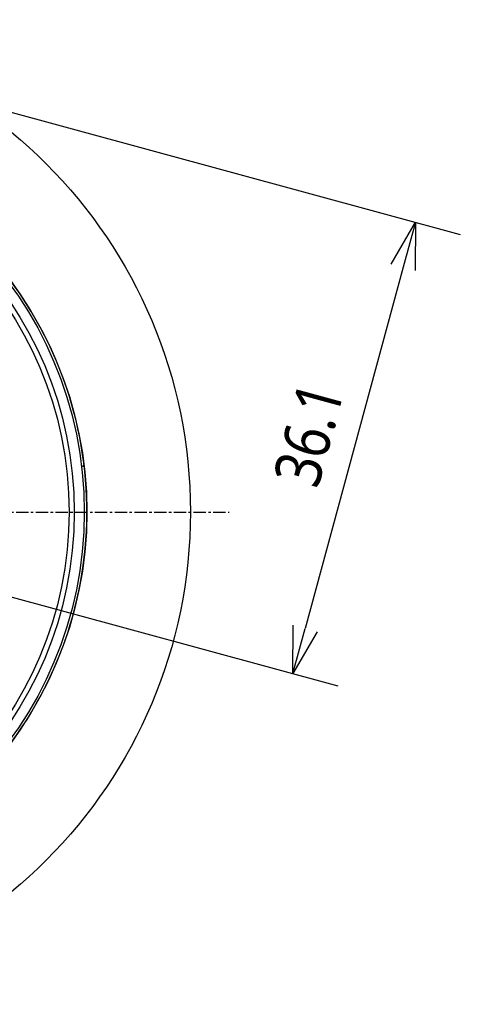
# Model space of a CAD drawing. Extents: x 465 to 776, y -135 to 0.
# Tile 47 of 47: x 742 to 776, y -118 to -42. Entities that reach past the tile are written whole.
import ezdxf

# ---------------------------------------------------------------- set-up
doc = ezdxf.new("R2010")
doc.units = 0
doc.header["$LTSCALE"] = 0.03
doc.header["$MEASUREMENT"] = 0
doc.linetypes.add('CENTER', pattern=[50.8, 31.75, -6.35, 6.35, -6.35])
doc.layers.get('0').update_dxf_attribs({"linetype": 'CONTINUOUS'})
doc.layers.get('DEFPOINTS').update_dxf_attribs({"linetype": 'CONTINUOUS'})
doc.layers.add('3', color=7, linetype='CONTINUOUS')
doc.layers.add('5', color=7, linetype='CONTINUOUS')
doc.styles.get("Standard").update_dxf_attribs({"font": 'Roboto-Regular.ttf', "width": 0.85})
doc.dimstyles.new('1', dxfattribs={"dimscale": 20, "dimtxt": 0.18, "dimasz": 0.18, "dimexe": 0.18, "dimexo": 0.0625, "dimgap": 0.09, "dimtad": 1, "dimdec": 4, "dimdsep": 46, "dimtxsty": 'STANDARD', "dimblk": 'OPEN30', "dimcen": 0.09, "dimadec": 0, "dimazin": 0, "dimtfac": 1, "dimtdec": 4, "dimtmove": 0, "dimatfit": 3, "dimldrblk": 'OPEN30', "dimfxl": 1, "dimtolj": 1, "dimtzin": 0, "dimarcsym": 0})

# ---------------------------------------------------------------- blocks, each defined once
blk = doc.blocks.new('_OPEN30')
at = {"color": 0, "linetype": 'ByBlock'}
for p, q in [((-1, 0.2679), (0, 0)), ((0, 0), (-1, -0.2679)), ((0, 0), (-1, 0))]:
    blk.add_line(p, q, dxfattribs=at)
blk = doc.blocks.new('*D16')
at = {"color": 0}
for p, q in [((727.542, -45.677), (775.728, -58.767)), ((771.31, -61.298), (763.733, -89.187)), ((718.078, -80.514), (766.264, -93.605))]:
    blk.add_line(p, q, dxfattribs=at)
at = {"layer": 'DEFPOINTS', "color": 0}
for p in [(726.336, -45.349), (716.872, -80.187), (762.789, -92.661)]:
    blk.add_point(p, dxfattribs=at)
at = {"color": 0, "linetype": 'ByBlock', "xscale": 3.6, "yscale": 3.6, "zscale": 3.6}
for p, rotation in [((772.254, -57.823), 74.8014310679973), ((762.789, -92.661), 254.8014310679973)]:
    blk.add_blockref('_OPEN30', p, dxfattribs=dict(at, rotation=rotation))
at = {"color": 0, "width": 0.85}
blk.add_text('36.1', height=3.6, rotation=74.80143, dxfattribs=at).set_placement((764.704, -78.464))

msp = doc.modelspace()

# ---------------------------------------------------------------- linework, layer by layer
at = {"layer": '3', "linetype": 'CENTER'}
msp.add_line((675.8717, -80.18668), (757.8717, -80.18668), dxfattribs=at)
at = {"layer": '3', "linetype": 'Continuous'}
msp.add_polyline3d([(746.55803, -76.66309, 0), (746.56188, -76.65831, 0), (746.56572, -76.65352, 0), (746.56957, -76.64874, 0), (746.57341, -76.64396, 0), (746.57725, -76.63918, 0), (746.5811, -76.63439, 0), (746.58494, -76.62961, 0), (746.58879, -76.62483, 0), (746.59263, -76.62005, 0), (746.59647, -76.61527, 0), (746.60032, -76.61049, 0), (746.60416, -76.6057, 0), (746.608, -76.60092, 0), (746.61184, -76.59614, 0), (746.61569, -76.59136, 0), (746.61953, -76.58658, 0), (746.62337, -76.5818, 0), (746.62721, -76.57702, 0), (746.63105, -76.57224, 0), (746.6349, -76.56747, 0), (746.63874, -76.56269, 0), (746.64258, -76.55791, 0), (746.64642, -76.55313, 0), (746.65026, -76.54835, 0)], dxfattribs=at)
for radius in [38, 30, 29.8, 29.025, 28.625]:
    msp.add_circle((716.8717, -80.18668), radius, dxfattribs=at)
for radius, start, end in [(30.00524, 21.5156249, 71.9943752), (30.00524, 340.6162507, 21.2625001), (29.99926, 8.7412513, 9.8718757), (29.99926, 0, 0.7312496), (29.99926, 359.2912491, 0), (30.00524, 316.6649996, 338.8556241)]:
    msp.add_arc((716.8717, -80.18668), radius, start, end, dxfattribs=at)
at = {"layer": '5', "linetype": 'Continuous'}
for p, q in [((746.43012, -75.05833), (746.42939, -75.05846)), ((746.86981, -80.52382), (746.86907, -80.52381)), ((746.87053, -79.92101), (746.86979, -79.92102)), ((746.86981, -80.52382), (746.87122, -80.35729)), ((746.87122, -80.35729), (746.87048, -80.35729))]:
    msp.add_line(p, q, dxfattribs=at)
for points in [[(745.8815, -72.54263), (745.8804, -72.53845), (745.8793, -72.53429), (745.87821, -72.53013), (745.87711, -72.52599), (745.87602, -72.52187), (745.87494, -72.51775), (745.87385, -72.51365), (745.87277, -72.50956), (745.87169, -72.50549), (745.87061, -72.50143), (745.86954, -72.49738), (745.86847, -72.49334), (745.8674, -72.48932), (745.86634, -72.48531), (745.86528, -72.48132), (745.86422, -72.47734), (745.86317, -72.47337), (745.86211, -72.46942), (745.86106, -72.46548), (745.86002, -72.46155), (745.85898, -72.45764), (745.85794, -72.45374), (745.8569, -72.44986), (745.85587, -72.44599), (745.85483, -72.44213), (745.85381, -72.43828), (745.85278, -72.43446), (745.85176, -72.43064), (745.85075, -72.42685), (745.84974, -72.42307), (745.84873, -72.41932), (745.84773, -72.41558), (745.84673, -72.41187), (745.84574, -72.40818), (745.84476, -72.40451), (745.84378, -72.40087), (745.84281, -72.39725), (745.84184, -72.39366), (745.84088, -72.3901), (745.83993, -72.38656), (745.83898, -72.38305), (745.83804, -72.37956), (745.83711, -72.37609), (745.83618, -72.37265), (745.83526, -72.36923), (745.83434, -72.36583), (745.83343, -72.36246), (745.83252, -72.35911), (745.83163, -72.35579), (745.83073, -72.35249), (745.82985, -72.34921), (745.82896, -72.34595), (745.82809, -72.34272), (745.82722, -72.33951), (745.82636, -72.33632), (745.8255, -72.33316), (745.82465, -72.33002), (745.8238, -72.3269), (745.82296, -72.32381), (745.82212, -72.32074), (745.8213, -72.31769), (745.82047, -72.31466), (745.81966, -72.31166), (745.81885, -72.30868), (745.81804, -72.30573), (745.81724, -72.30279), (745.81645, -72.29988), (745.81566, -72.297), (745.81488, -72.29414), (745.81411, -72.2913), (745.81334, -72.28849), (745.81259, -72.28571), (745.81183, -72.28295), (745.81109, -72.28022), (745.81035, -72.27752), (745.80962, -72.27484), (745.80889, -72.27219), (745.80818, -72.26957), (745.80747, -72.26698), (745.80676, -72.26442)], [(746.86907, -80.58403), (746.86908, -80.5834), (746.86909, -80.58277), (746.86909, -80.58215), (746.8691, -80.58152), (746.86911, -80.58089), (746.86912, -80.58026), (746.86913, -80.57964), (746.86914, -80.57901), (746.86914, -80.57838), (746.86915, -80.57775), (746.86916, -80.57713), (746.86917, -80.5765), (746.86918, -80.57587), (746.86919, -80.57525), (746.86919, -80.57462), (746.8692, -80.57399), (746.86921, -80.57336), (746.86922, -80.57274), (746.86923, -80.57211), (746.86923, -80.57148), (746.86924, -80.57086), (746.86925, -80.57023), (746.86926, -80.5696), (746.86927, -80.56897), (746.86927, -80.56835), (746.86928, -80.56772), (746.86929, -80.56709), (746.8693, -80.56647), (746.86931, -80.56584), (746.86931, -80.56521), (746.86932, -80.56458), (746.86933, -80.56396), (746.86934, -80.56333), (746.86935, -80.5627), (746.86935, -80.56208), (746.86936, -80.56145), (746.86937, -80.56082), (746.86938, -80.56019), (746.86938, -80.55957), (746.86939, -80.55894), (746.8694, -80.55831), (746.86941, -80.55768), (746.86942, -80.55706), (746.86942, -80.55643), (746.86943, -80.5558), (746.86944, -80.55518), (746.86945, -80.55455), (746.86945, -80.55392), (746.86946, -80.55329), (746.86947, -80.55267), (746.86948, -80.55204), (746.86948, -80.55141), (746.86949, -80.55079), (746.8695, -80.55016), (746.86951, -80.54953), (746.86951, -80.5489), (746.86952, -80.54828), (746.86953, -80.54765), (746.86954, -80.54702), (746.86954, -80.5464), (746.86955, -80.54577), (746.86956, -80.54514), (746.86957, -80.54451), (746.86957, -80.54389), (746.86958, -80.54326), (746.86959, -80.54263), (746.8696, -80.542), (746.8696, -80.54138), (746.86961, -80.54075), (746.86962, -80.54012), (746.86963, -80.5395), (746.86963, -80.53887), (746.86964, -80.53824), (746.86965, -80.53761), (746.86966, -80.53699), (746.86966, -80.53636), (746.86967, -80.53573), (746.86968, -80.53511), (746.86968, -80.53448), (746.86969, -80.53385), (746.8697, -80.53322), (746.86971, -80.5326), (746.86971, -80.53197), (746.86972, -80.53134), (746.86973, -80.53072), (746.86974, -80.53009), (746.86974, -80.52946), (746.86975, -80.52883), (746.86976, -80.52821), (746.86976, -80.52758), (746.86977, -80.52695), (746.86978, -80.52632), (746.86979, -80.5257), (746.86979, -80.52507), (746.8698, -80.52444), (746.86981, -80.52382)], [(746.87053, -79.92101), (746.8705, -79.91852), (746.87048, -79.91606), (746.87046, -79.91363), (746.87044, -79.91122), (746.87042, -79.90885), (746.87039, -79.90651), (746.87037, -79.90421), (746.87035, -79.90193), (746.87033, -79.89968), (746.87031, -79.89746), (746.87029, -79.89527), (746.87027, -79.89311), (746.87024, -79.89098), (746.87022, -79.88889), (746.8702, -79.88682), (746.87018, -79.88478), (746.87016, -79.88278), (746.87014, -79.8808), (746.87012, -79.87885), (746.8701, -79.87694), (746.87008, -79.87506), (746.87006, -79.87321), (746.87004, -79.87139), (746.87003, -79.86961), (746.87001, -79.86786), (746.86999, -79.86614), (746.86997, -79.86446), (746.86995, -79.86281), (746.86994, -79.8612), (746.86992, -79.85962), (746.8699, -79.85808), (746.86989, -79.85657), (746.86987, -79.8551), (746.86985, -79.85366), (746.86984, -79.85226), (746.86982, -79.85089), (746.86981, -79.84955), (746.86979, -79.84825), (746.86978, -79.84699), (746.86976, -79.84576), (746.86975, -79.84457), (746.86974, -79.84341), (746.86972, -79.84228), (746.86971, -79.8412), (746.8697, -79.84015), (746.86969, -79.83913), (746.86968, -79.83815), (746.86967, -79.83721), (746.86966, -79.8363), (746.86965, -79.83543), (746.86964, -79.83459), (746.86963, -79.8338), (746.86962, -79.83303), (746.86961, -79.83231), (746.8696, -79.83162), (746.86959, -79.83097), (746.86959, -79.83036), (746.86958, -79.82978), (746.86957, -79.82924), (746.86957, -79.82874), (746.86956, -79.82828), (746.86956, -79.82785), (746.86955, -79.82747), (746.86955, -79.82712), (746.86954, -79.82681), (746.86954, -79.82654), (746.86954, -79.8263), (746.86953, -79.82611), (746.86953, -79.82595), (746.86953, -79.82583), (746.86953, -79.82575), (746.86953, -79.8257)], [(746.87122, -80.35729), (746.87124, -80.35269), (746.87127, -80.3481), (746.87129, -80.3435), (746.87132, -80.33891), (746.87134, -80.33433), (746.87136, -80.32975), (746.87138, -80.32517), (746.8714, -80.32059), (746.87142, -80.31602), (746.87144, -80.31146), (746.87146, -80.30689), (746.87148, -80.30234), (746.8715, -80.29778), (746.87151, -80.29323), (746.87153, -80.28868), (746.87154, -80.28413), (746.87156, -80.27959), (746.87157, -80.27505), (746.87158, -80.27052), (746.8716, -80.26599), (746.87161, -80.26147), (746.87162, -80.25696), (746.87163, -80.25245), (746.87164, -80.24796), (746.87165, -80.24348), (746.87166, -80.23901), (746.87166, -80.23455), (746.87167, -80.23011), (746.87168, -80.22568), (746.87168, -80.22126), (746.87169, -80.21686), (746.87169, -80.21247), (746.87169, -80.2081), (746.8717, -80.20374), (746.8717, -80.19939), (746.8717, -80.19506), (746.8717, -80.19074), (746.8717, -80.18643), (746.8717, -80.18214), (746.8717, -80.17786), (746.8717, -80.17359), (746.8717, -80.16934), (746.87169, -80.1651), (746.87169, -80.16088), (746.87169, -80.15667), (746.87168, -80.15247), (746.87168, -80.14829), (746.87167, -80.14413), (746.87167, -80.13997), (746.87166, -80.13583), (746.87165, -80.13171), (746.87164, -80.1276), (746.87164, -80.1235), (746.87163, -80.11942), (746.87162, -80.11535), (746.87161, -80.1113), (746.8716, -80.10726), (746.87159, -80.10323), (746.87157, -80.09923), (746.87156, -80.09523), (746.87155, -80.09126), (746.87154, -80.0873), (746.87152, -80.08336), (746.87151, -80.07945), (746.8715, -80.07556), (746.87148, -80.07169), (746.87147, -80.06784), (746.87145, -80.06402), (746.87144, -80.06023), (746.87142, -80.05647), (746.8714, -80.05273), (746.87139, -80.04902), (746.87137, -80.04534), (746.87135, -80.04168), (746.87133, -80.03805), (746.87132, -80.03444), (746.8713, -80.03085), (746.87128, -80.02729), (746.87126, -80.02376), (746.87124, -80.02025), (746.87122, -80.01676), (746.8712, -80.0133), (746.87118, -80.00987), (746.87116, -80.00645), (746.87114, -80.00307), (746.87112, -79.9997), (746.8711, -79.99636), (746.87108, -79.99305), (746.87106, -79.98976), (746.87103, -79.98649), (746.87101, -79.98325), (746.87099, -79.98003), (746.87097, -79.97683), (746.87095, -79.97366), (746.87092, -79.97052), (746.8709, -79.96739), (746.87088, -79.9643), (746.87085, -79.96122), (746.87083, -79.95817), (746.87081, -79.95515), (746.87078, -79.95215), (746.87076, -79.94918), (746.87074, -79.94624), (746.87071, -79.94332), (746.87069, -79.94043), (746.87067, -79.93757), (746.87064, -79.93474), (746.87062, -79.93193), (746.8706, -79.92916), (746.87057, -79.92641), (746.87055, -79.92369), (746.87053, -79.92101)]]:
    msp.add_lwpolyline(points, dxfattribs=at)

# ---------------------------------------------------------------- dimensions: what is measured, and where the dimension line sits
dim = msp.add_aligned_dim(p1=(726.33592, -45.34913), p2=(716.8717, -80.18668), distance=47.58205, dimstyle='1')
dim.commit()
dim.dimension.update_dxf_attribs({"geometry": '*D16', "text_midpoint": (763.99978, -74.2855)})

doc.saveas('drawing.dxf')
